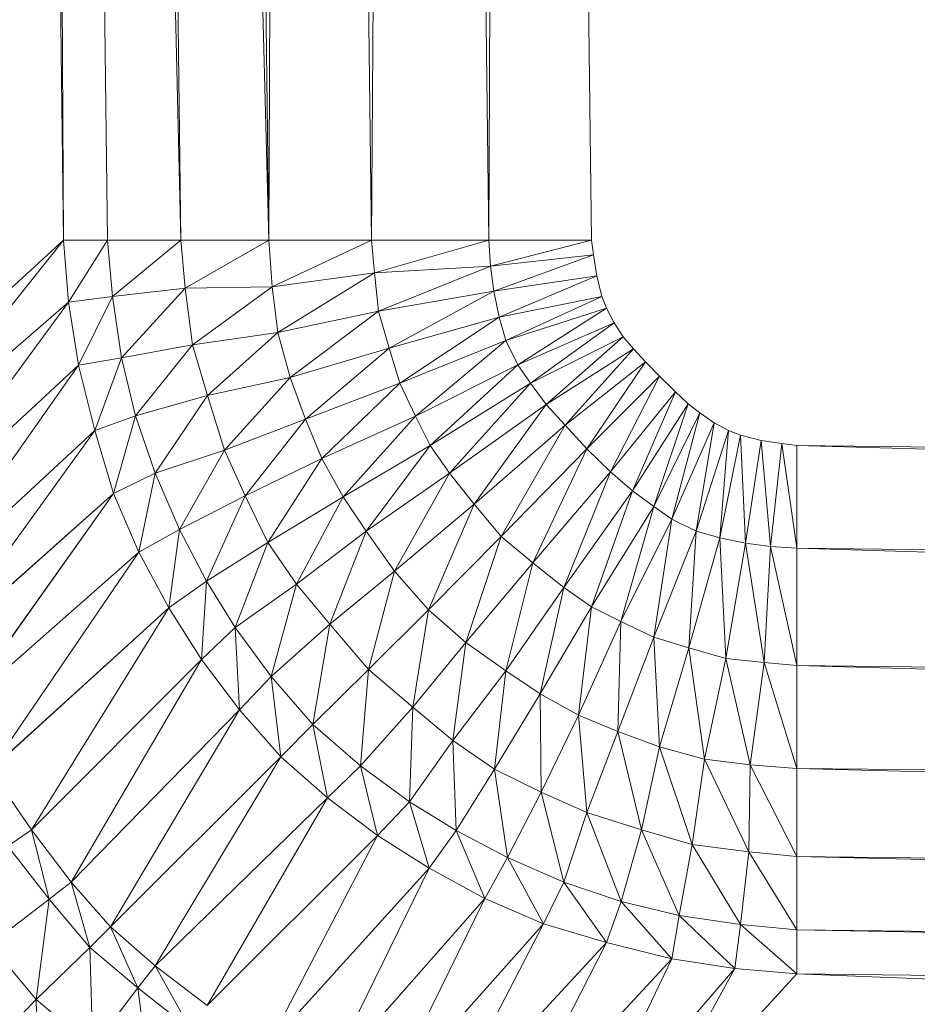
# Model space of a CAD drawing. Header units: metres. Extents: x 391.1 to 430.4, y 12.7 to 29.8.
# Tile 109 of 208: x 408.3907 to 408.432, y 14.2585 to 14.3037. Entities that reach past the tile are written whole.
import ezdxf

# ---------------------------------------------------------------- set-up
doc = ezdxf.new("R2010")
doc.units = ezdxf.units.M
doc.layers.add('A-DETL-____-MBND', color=7, linetype='Continuous', lineweight=18)

# ---------------------------------------------------------------- blocks, each defined once
blk = doc.blocks.new('Family - Plats de dutxa PS-1-153583-02_SAN_P0')
at = {"layer": 'A-DETL-____-MBND', "color": 253, "true_color": 0xaaaaaa}
for p, q in [((0.089267, 0.113238), (0.085896, 0.400261)), ((0.085896, 0.400261), (0.089267, 0.113238)), ((0.087918, 0.400261), (0.09466, 0.113238)), ((0.087918, 0.400261), (0.091289, 0.113238)), ((0.09466, 0.113238), (0.087918, 0.400261)), ((0.087918, 0.400261), (0.091289, 0.113238)), ((0.087918, 0.400261), (0.089267, 0.113238)), ((0.089267, 0.113238), (0.087918, 0.400261)), ((0.091289, 0.400261), (0.098705, 0.113238)), ((0.091289, 0.400261), (0.09466, 0.113238)), ((0.098705, 0.113238), (0.091289, 0.400261)), ((0.09466, 0.113238), (0.091289, 0.400261)), ((0.098705, 0.113238), (0.095334, 0.400261)), ((0.098705, 0.113238), (0.095334, 0.400261)), ((0.100053, 0.400261), (0.098705, 0.113238)), ((0.098705, 0.113238), (0.100053, 0.400261)), ((0.103424, 0.113238), (0.100053, 0.400261)), ((0.100053, 0.400261), (0.103424, 0.113238)), ((0.105446, 0.400261), (0.103424, 0.113238)), ((0.103424, 0.113238), (0.105446, 0.400261)), ((0.108817, 0.113238), (0.105446, 0.400261)), ((0.105446, 0.400261), (0.108817, 0.113238)), ((0.110165, 0.400261), (0.108817, 0.113238)), ((0.108817, 0.113238), (0.110165, 0.400261)), ((0.113536, 0.113238), (0.110165, 0.400261)), ((0.110165, 0.400261), (0.113536, 0.113238)), ((0.089267, 0.113238), (0.081177, 0.105823)), ((0.081177, 0.105823), (0.089267, 0.113238)), ((0.089267, 0.113238), (0.081379, 0.10335)), ((0.081379, 0.10335), (0.089267, 0.113238)), ((0.091289, 0.113238), (0.089267, 0.113238)), ((0.089267, 0.113238), (0.089504, 0.110392)), ((0.089504, 0.110392), (0.089267, 0.113238)), ((0.089267, 0.113238), (0.091289, 0.113238)), ((0.091289, 0.113238), (0.089504, 0.110392)), ((0.089504, 0.110392), (0.091289, 0.113238)), ((0.09466, 0.113238), (0.091289, 0.113238)), ((0.091289, 0.113238), (0.09153, 0.110655)), ((0.09153, 0.110655), (0.091289, 0.113238)), ((0.091289, 0.113238), (0.09466, 0.113238)), ((0.09466, 0.113238), (0.09153, 0.110655)), ((0.09153, 0.110655), (0.09466, 0.113238)), ((0.098705, 0.113238), (0.09466, 0.113238)), ((0.09466, 0.113238), (0.09487, 0.11103)), ((0.09487, 0.11103), (0.09466, 0.113238)), ((0.09466, 0.113238), (0.098705, 0.113238)), ((0.098705, 0.113238), (0.09487, 0.11103)), ((0.09487, 0.11103), (0.098705, 0.113238)), ((0.103424, 0.113238), (0.098705, 0.113238)), ((0.098863, 0.111102), (0.098705, 0.113238)), ((0.098705, 0.113238), (0.103424, 0.113238)), ((0.098705, 0.113238), (0.098863, 0.111102)), ((0.103424, 0.113238), (0.098863, 0.111102)), ((0.098863, 0.111102), (0.103424, 0.113238)), ((0.108817, 0.113238), (0.103424, 0.113238)), ((0.103424, 0.113238), (0.103566, 0.11174)), ((0.103566, 0.11174), (0.103424, 0.113238)), ((0.103424, 0.113238), (0.108817, 0.113238)), ((0.108817, 0.113238), (0.103566, 0.11174)), ((0.103566, 0.11174), (0.108817, 0.113238)), ((0.113536, 0.113238), (0.108817, 0.113238)), ((0.108817, 0.113238), (0.108901, 0.11204)), ((0.108901, 0.11204), (0.108817, 0.113238)), ((0.108817, 0.113238), (0.113536, 0.113238)), ((0.113536, 0.113238), (0.108901, 0.11204)), ((0.108901, 0.11204), (0.113536, 0.113238)), ((0.113627, 0.112561), (0.113536, 0.113238)), ((0.113536, 0.113238), (0.113627, 0.112561)), ((0.108901, 0.11204), (0.113627, 0.112561)), ((0.113627, 0.112561), (0.108901, 0.11204)), ((0.113627, 0.112561), (0.109053, 0.11089)), ((0.109053, 0.11089), (0.113627, 0.112561)), ((0.113779, 0.111606), (0.113627, 0.112561)), ((0.113627, 0.112561), (0.113779, 0.111606)), ((0.103566, 0.11174), (0.108901, 0.11204)), ((0.108901, 0.11204), (0.103566, 0.11174)), ((0.108901, 0.11204), (0.103753, 0.109975)), ((0.103753, 0.109975), (0.108901, 0.11204)), ((0.108901, 0.11204), (0.109053, 0.11089)), ((0.109053, 0.11089), (0.108901, 0.11204)), ((0.098863, 0.111102), (0.103566, 0.11174)), ((0.103566, 0.11174), (0.098863, 0.111102)), ((0.103566, 0.11174), (0.099126, 0.108998)), ((0.099126, 0.108998), (0.103566, 0.11174)), ((0.103566, 0.11174), (0.103753, 0.109975)), ((0.103753, 0.109975), (0.103566, 0.11174)), ((0.109053, 0.11089), (0.113779, 0.111606)), ((0.113779, 0.111606), (0.109053, 0.11089)), ((0.113779, 0.111606), (0.109291, 0.109697)), ((0.109291, 0.109697), (0.113779, 0.111606)), ((0.114017, 0.110652), (0.113779, 0.111606)), ((0.113779, 0.111606), (0.114017, 0.110652)), ((0.09153, 0.110655), (0.09487, 0.11103)), ((0.09487, 0.11103), (0.09153, 0.110655)), ((0.09487, 0.11103), (0.091943, 0.107837)), ((0.091943, 0.107837), (0.09487, 0.11103)), ((0.09487, 0.11103), (0.098863, 0.111102)), ((0.098863, 0.111102), (0.09487, 0.11103)), ((0.09487, 0.11103), (0.095208, 0.108438)), ((0.095208, 0.108438), (0.09487, 0.11103)), ((0.098863, 0.111102), (0.095208, 0.108438)), ((0.095208, 0.108438), (0.098863, 0.111102)), ((0.099126, 0.108998), (0.098863, 0.111102)), ((0.098863, 0.111102), (0.099126, 0.108998)), ((0.103753, 0.109975), (0.109053, 0.11089)), ((0.109053, 0.11089), (0.103753, 0.109975)), ((0.109053, 0.11089), (0.104241, 0.108284)), ((0.104241, 0.108284), (0.109053, 0.11089)), ((0.109053, 0.11089), (0.109291, 0.109697)), ((0.109291, 0.109697), (0.109053, 0.11089)), ((0.089504, 0.110392), (0.09153, 0.110655)), ((0.09153, 0.110655), (0.089504, 0.110392)), ((0.09153, 0.110655), (0.089954, 0.107499)), ((0.089954, 0.107499), (0.09153, 0.110655)), ((0.09153, 0.110655), (0.091943, 0.107837)), ((0.091943, 0.107837), (0.09153, 0.110655)), ((0.109291, 0.109697), (0.114017, 0.110652)), ((0.114017, 0.110652), (0.109291, 0.109697)), ((0.114017, 0.110652), (0.109611, 0.108622)), ((0.109611, 0.108622), (0.114017, 0.110652)), ((0.114234, 0.110109), (0.114017, 0.110652)), ((0.114017, 0.110652), (0.114234, 0.110109)), ((0.081379, 0.10335), (0.089504, 0.110392)), ((0.089504, 0.110392), (0.081379, 0.10335)), ((0.089504, 0.110392), (0.081865, 0.099985)), ((0.081865, 0.099985), (0.089504, 0.110392)), ((0.089504, 0.110392), (0.089954, 0.107499)), ((0.089954, 0.107499), (0.089504, 0.110392)), ((0.099126, 0.108998), (0.103753, 0.109975)), ((0.103753, 0.109975), (0.099126, 0.108998)), ((0.103753, 0.109975), (0.099689, 0.106932)), ((0.099689, 0.106932), (0.103753, 0.109975)), ((0.103753, 0.109975), (0.104241, 0.108284)), ((0.104241, 0.108284), (0.103753, 0.109975)), ((0.114234, 0.110109), (0.109611, 0.108622)), ((0.109611, 0.108622), (0.114234, 0.110109)), ((0.114234, 0.110109), (0.110159, 0.107505)), ((0.110159, 0.107505), (0.114234, 0.110109)), ((0.114581, 0.109436), (0.114234, 0.110109)), ((0.114234, 0.110109), (0.114581, 0.109436)), ((0.104241, 0.108284), (0.109291, 0.109697)), ((0.109291, 0.109697), (0.104241, 0.108284)), ((0.109291, 0.109697), (0.104729, 0.106669)), ((0.104729, 0.106669), (0.109291, 0.109697)), ((0.109291, 0.109697), (0.109611, 0.108622)), ((0.109611, 0.108622), (0.109291, 0.109697)), ((0.110159, 0.107505), (0.114581, 0.109436)), ((0.114581, 0.109436), (0.110159, 0.107505)), ((0.114581, 0.109436), (0.110737, 0.106669)), ((0.110737, 0.106669), (0.114581, 0.109436)), ((0.114998, 0.108799), (0.114581, 0.109436)), ((0.114581, 0.109436), (0.114998, 0.108799)), ((0.095208, 0.108438), (0.099126, 0.108998)), ((0.099126, 0.108998), (0.095208, 0.108438)), ((0.099126, 0.108998), (0.095887, 0.106105)), ((0.095887, 0.106105), (0.099126, 0.108998)), ((0.099689, 0.106932), (0.099126, 0.108998)), ((0.099126, 0.108998), (0.099689, 0.106932)), ((0.104729, 0.106669), (0.109611, 0.108622)), ((0.109611, 0.108622), (0.104729, 0.106669)), ((0.109611, 0.108622), (0.105446, 0.105148)), ((0.105446, 0.105148), (0.109611, 0.108622)), ((0.109611, 0.108622), (0.110159, 0.107505)), ((0.110159, 0.107505), (0.109611, 0.108622)), ((0.110737, 0.106669), (0.114998, 0.108799)), ((0.114998, 0.108799), (0.110737, 0.106669)), ((0.114998, 0.108799), (0.11145, 0.105692)), ((0.11145, 0.105692), (0.114998, 0.108799)), ((0.115478, 0.108244), (0.114998, 0.108799)), ((0.114998, 0.108799), (0.115478, 0.108244)), ((0.091943, 0.107837), (0.095208, 0.108438)), ((0.095208, 0.108438), (0.091943, 0.107837)), ((0.095208, 0.108438), (0.092581, 0.10517)), ((0.092581, 0.10517), (0.095208, 0.108438)), ((0.095887, 0.106105), (0.095208, 0.108438)), ((0.095208, 0.108438), (0.095887, 0.106105)), ((0.099689, 0.106932), (0.104241, 0.108284)), ((0.104241, 0.108284), (0.099689, 0.106932)), ((0.104241, 0.108284), (0.100402, 0.105016)), ((0.100402, 0.105016), (0.104241, 0.108284)), ((0.104241, 0.108284), (0.104729, 0.106669)), ((0.104729, 0.106669), (0.104241, 0.108284)), ((0.11145, 0.105692), (0.115478, 0.108244)), ((0.115478, 0.108244), (0.11145, 0.105692)), ((0.115478, 0.108244), (0.112328, 0.104737)), ((0.112328, 0.104737), (0.115478, 0.108244)), ((0.116017, 0.107643), (0.115478, 0.108244)), ((0.115478, 0.108244), (0.116017, 0.107643)), ((0.089954, 0.107499), (0.091943, 0.107837)), ((0.091943, 0.107837), (0.089954, 0.107499)), ((0.091943, 0.107837), (0.090705, 0.104494)), ((0.090705, 0.104494), (0.091943, 0.107837)), ((0.091943, 0.107837), (0.092581, 0.10517)), ((0.092581, 0.10517), (0.091943, 0.107837)), ((0.081865, 0.099985), (0.089954, 0.107499)), ((0.089954, 0.107499), (0.081865, 0.099985)), ((0.089954, 0.107499), (0.08251, 0.096891)), ((0.08251, 0.096891), (0.089954, 0.107499)), ((0.089954, 0.107499), (0.090705, 0.104494)), ((0.090705, 0.104494), (0.089954, 0.107499)), ((0.105446, 0.105148), (0.110159, 0.107505)), ((0.110159, 0.107505), (0.105446, 0.105148)), ((0.110159, 0.107505), (0.106121, 0.1038)), ((0.106121, 0.1038), (0.110159, 0.107505)), ((0.110159, 0.107505), (0.110737, 0.106669)), ((0.110737, 0.106669), (0.110159, 0.107505)), ((0.112328, 0.104737), (0.116017, 0.107643)), ((0.116017, 0.107643), (0.112328, 0.104737)), ((0.116017, 0.107643), (0.113322, 0.103654)), ((0.113322, 0.103654), (0.116017, 0.107643)), ((0.116662, 0.106983), (0.116017, 0.107643)), ((0.116017, 0.107643), (0.116662, 0.106983)), ((0.095887, 0.106105), (0.099689, 0.106932)), ((0.099689, 0.106932), (0.095887, 0.106105)), ((0.099689, 0.106932), (0.096675, 0.103589)), ((0.096675, 0.103589), (0.099689, 0.106932)), ((0.100402, 0.105016), (0.099689, 0.106932)), ((0.099689, 0.106932), (0.100402, 0.105016)), ((0.116662, 0.106983), (0.113322, 0.103654)), ((0.116662, 0.106983), (0.113322, 0.103654)), ((0.114422, 0.102587), (0.116662, 0.106983)), ((0.116662, 0.106983), (0.114422, 0.102587)), ((0.117397, 0.106278), (0.116662, 0.106983)), ((0.116662, 0.106983), (0.117397, 0.106278)), ((0.100402, 0.105016), (0.104729, 0.106669)), ((0.104729, 0.106669), (0.100402, 0.105016)), ((0.104729, 0.106669), (0.101152, 0.103213)), ((0.101152, 0.103213), (0.104729, 0.106669)), ((0.104729, 0.106669), (0.105446, 0.105148)), ((0.105446, 0.105148), (0.104729, 0.106669)), ((0.106121, 0.1038), (0.110737, 0.106669)), ((0.110737, 0.106669), (0.106121, 0.1038)), ((0.110737, 0.106669), (0.107018, 0.102537)), ((0.107018, 0.102537), (0.110737, 0.106669)), ((0.11145, 0.105692), (0.110737, 0.106669)), ((0.110737, 0.106669), (0.11145, 0.105692)), ((0.095887, 0.106105), (0.092581, 0.10517)), ((0.092581, 0.10517), (0.095887, 0.106105)), ((0.095887, 0.106105), (0.093482, 0.10254)), ((0.093482, 0.10254), (0.095887, 0.106105)), ((0.096675, 0.103589), (0.095887, 0.106105)), ((0.095887, 0.106105), (0.096675, 0.103589)), ((0.114422, 0.102587), (0.117397, 0.106278)), ((0.117397, 0.106278), (0.114422, 0.102587)), ((0.115428, 0.101714), (0.117397, 0.106278)), ((0.117397, 0.106278), (0.115428, 0.101714)), ((0.117982, 0.105722), (0.117397, 0.106278)), ((0.117397, 0.106278), (0.117982, 0.105722)), ((0.11145, 0.105692), (0.107018, 0.102537)), ((0.107018, 0.102537), (0.11145, 0.105692)), ((0.11145, 0.105692), (0.108143, 0.101103)), ((0.108143, 0.101103), (0.11145, 0.105692)), ((0.112328, 0.104737), (0.11145, 0.105692)), ((0.11145, 0.105692), (0.112328, 0.104737)), ((0.115428, 0.101714), (0.117982, 0.105722)), ((0.117982, 0.105722), (0.115428, 0.101714)), ((0.116405, 0.101001), (0.117982, 0.105722)), ((0.117982, 0.105722), (0.116405, 0.101001)), ((0.118521, 0.105302), (0.117982, 0.105722)), ((0.117982, 0.105722), (0.118521, 0.105302)), ((0.090705, 0.104494), (0.092581, 0.10517)), ((0.092581, 0.10517), (0.090705, 0.104494)), ((0.092581, 0.10517), (0.091568, 0.101601)), ((0.091568, 0.101601), (0.092581, 0.10517)), ((0.092581, 0.10517), (0.093482, 0.10254)), ((0.093482, 0.10254), (0.092581, 0.10517)), ((0.100402, 0.105016), (0.096675, 0.103589)), ((0.096675, 0.103589), (0.100402, 0.105016)), ((0.100402, 0.105016), (0.097614, 0.101485)), ((0.097614, 0.101485), (0.100402, 0.105016)), ((0.101152, 0.103213), (0.100402, 0.105016)), ((0.100402, 0.105016), (0.101152, 0.103213)), ((0.101152, 0.103213), (0.105446, 0.105148)), ((0.105446, 0.105148), (0.101152, 0.103213)), ((0.105446, 0.105148), (0.102128, 0.101447)), ((0.102128, 0.101447), (0.105446, 0.105148)), ((0.105446, 0.105148), (0.106121, 0.1038)), ((0.106121, 0.1038), (0.105446, 0.105148)), ((0.116405, 0.101001), (0.118521, 0.105302)), ((0.118521, 0.105302), (0.116405, 0.101001)), ((0.117241, 0.100422), (0.118521, 0.105302)), ((0.118521, 0.105302), (0.117241, 0.100422)), ((0.119173, 0.104845), (0.118521, 0.105302)), ((0.118521, 0.105302), (0.119173, 0.104845)), ((0.108143, 0.101103), (0.112328, 0.104737)), ((0.112328, 0.104737), (0.108143, 0.101103)), ((0.112328, 0.104737), (0.10939, 0.099618)), ((0.10939, 0.099618), (0.112328, 0.104737)), ((0.113322, 0.103654), (0.112328, 0.104737)), ((0.112328, 0.104737), (0.113322, 0.103654)), ((0.117241, 0.100422), (0.119173, 0.104845)), ((0.119173, 0.104845), (0.117241, 0.100422)), ((0.118359, 0.099875), (0.119173, 0.104845)), ((0.119173, 0.104845), (0.118359, 0.099875)), ((0.119845, 0.104498), (0.119173, 0.104845)), ((0.119173, 0.104845), (0.119845, 0.104498)), ((0.08251, 0.096891), (0.090705, 0.104494)), ((0.090705, 0.104494), (0.08251, 0.096891)), ((0.090705, 0.104494), (0.083325, 0.094274)), ((0.083325, 0.094274), (0.090705, 0.104494)), ((0.090705, 0.104494), (0.091568, 0.101601)), ((0.091568, 0.101601), (0.090705, 0.104494)), ((0.118359, 0.099875), (0.119845, 0.104498)), ((0.119845, 0.104498), (0.118359, 0.099875)), ((0.119433, 0.099555), (0.119845, 0.104498)), ((0.119845, 0.104498), (0.119433, 0.099555)), ((0.119433, 0.099555), (0.120388, 0.104281)), ((0.120388, 0.104281), (0.119433, 0.099555)), ((0.120388, 0.104281), (0.119845, 0.104498)), ((0.119845, 0.104498), (0.120388, 0.104281)), ((0.121343, 0.104042), (0.120388, 0.104281)), ((0.120627, 0.099317), (0.120388, 0.104281)), ((0.120388, 0.104281), (0.121343, 0.104042)), ((0.120388, 0.104281), (0.120627, 0.099317)), ((0.102128, 0.101447), (0.106121, 0.1038)), ((0.106121, 0.1038), (0.102128, 0.101447)), ((0.106121, 0.1038), (0.103179, 0.09987)), ((0.103179, 0.09987), (0.106121, 0.1038)), ((0.106121, 0.1038), (0.107018, 0.102537)), ((0.107018, 0.102537), (0.106121, 0.1038)), ((0.113322, 0.103654), (0.10939, 0.099618)), ((0.113322, 0.103654), (0.10939, 0.099618)), ((0.11084, 0.098407), (0.113322, 0.103654)), ((0.113322, 0.103654), (0.11084, 0.098407)), ((0.114422, 0.102587), (0.113322, 0.103654)), ((0.113322, 0.103654), (0.114422, 0.102587)), ((0.120627, 0.099317), (0.121343, 0.104042)), ((0.121343, 0.104042), (0.120627, 0.099317)), ((0.122297, 0.103891), (0.121343, 0.104042)), ((0.121777, 0.099165), (0.121343, 0.104042)), ((0.121343, 0.104042), (0.122297, 0.103891)), ((0.121343, 0.104042), (0.121777, 0.099165)), ((0.121777, 0.099165), (0.122297, 0.103891)), ((0.122297, 0.103891), (0.121777, 0.099165)), ((0.122975, 0.1038), (0.122297, 0.103891)), ((0.122975, 0.099081), (0.122297, 0.103891)), ((0.122297, 0.103891), (0.122975, 0.1038)), ((0.122297, 0.103891), (0.122975, 0.099081)), ((0.409997, 0.100429), (0.122975, 0.1038)), ((0.409997, 0.09571), (0.122975, 0.1038)), ((0.122975, 0.1038), (0.409997, 0.100429)), ((0.122975, 0.1038), (0.409997, 0.09571)), ((0.122975, 0.1038), (0.122975, 0.099081)), ((0.122975, 0.099081), (0.122975, 0.1038)), ((0.093482, 0.10254), (0.096675, 0.103589)), ((0.096675, 0.103589), (0.093482, 0.10254)), ((0.096675, 0.103589), (0.094608, 0.099948)), ((0.094608, 0.099948), (0.096675, 0.103589)), ((0.096675, 0.103589), (0.097614, 0.101485)), ((0.097614, 0.101485), (0.096675, 0.103589)), ((0.097614, 0.101485), (0.101152, 0.103213)), ((0.101152, 0.103213), (0.097614, 0.101485)), ((0.101152, 0.103213), (0.098664, 0.099344)), ((0.098664, 0.099344), (0.101152, 0.103213)), ((0.102128, 0.101447), (0.101152, 0.103213)), ((0.101152, 0.103213), (0.102128, 0.101447)), ((0.091568, 0.101601), (0.093482, 0.10254)), ((0.093482, 0.10254), (0.091568, 0.101601)), ((0.093482, 0.10254), (0.092731, 0.098897)), ((0.092731, 0.098897), (0.093482, 0.10254)), ((0.093482, 0.10254), (0.094608, 0.099948)), ((0.094608, 0.099948), (0.093482, 0.10254)), ((0.103179, 0.09987), (0.107018, 0.102537)), ((0.107018, 0.102537), (0.103179, 0.09987)), ((0.107018, 0.102537), (0.104493, 0.098029)), ((0.104493, 0.098029), (0.107018, 0.102537)), ((0.107018, 0.102537), (0.108143, 0.101103)), ((0.108143, 0.101103), (0.107018, 0.102537)), ((0.11084, 0.098407), (0.114422, 0.102587)), ((0.114422, 0.102587), (0.11084, 0.098407)), ((0.112273, 0.097282), (0.114422, 0.102587)), ((0.114422, 0.102587), (0.112273, 0.097282)), ((0.115428, 0.101714), (0.114422, 0.102587)), ((0.114422, 0.102587), (0.115428, 0.101714)), ((0.083325, 0.094274), (0.091568, 0.101601)), ((0.091568, 0.101601), (0.083325, 0.094274)), ((0.091568, 0.101601), (0.084454, 0.091607)), ((0.084454, 0.091607), (0.091568, 0.101601)), ((0.091568, 0.101601), (0.092731, 0.098897)), ((0.092731, 0.098897), (0.091568, 0.101601)), ((0.094608, 0.099948), (0.097614, 0.101485)), ((0.097614, 0.101485), (0.094608, 0.099948)), ((0.097614, 0.101485), (0.09585, 0.097578)), ((0.09585, 0.097578), (0.097614, 0.101485)), ((0.097614, 0.101485), (0.098664, 0.099344)), ((0.098664, 0.099344), (0.097614, 0.101485)), ((0.098664, 0.099344), (0.102128, 0.101447)), ((0.102128, 0.101447), (0.098664, 0.099344)), ((0.102128, 0.101447), (0.099978, 0.097428)), ((0.099978, 0.097428), (0.102128, 0.101447)), ((0.103179, 0.09987), (0.102128, 0.101447)), ((0.102128, 0.101447), (0.103179, 0.09987)), ((0.115428, 0.101714), (0.112273, 0.097282)), ((0.112273, 0.097282), (0.115428, 0.101714)), ((0.113536, 0.096384), (0.115428, 0.101714)), ((0.115428, 0.101714), (0.113536, 0.096384)), ((0.116405, 0.101001), (0.115428, 0.101714)), ((0.115428, 0.101714), (0.116405, 0.101001)), ((0.104493, 0.098029), (0.108143, 0.101103)), ((0.108143, 0.101103), (0.104493, 0.098029)), ((0.108143, 0.101103), (0.106053, 0.096246)), ((0.106053, 0.096246), (0.108143, 0.101103)), ((0.108143, 0.101103), (0.10939, 0.099618)), ((0.10939, 0.099618), (0.108143, 0.101103)), ((0.113536, 0.096384), (0.116405, 0.101001)), ((0.116405, 0.101001), (0.113536, 0.096384)), ((0.114885, 0.09571), (0.116405, 0.101001)), ((0.116405, 0.101001), (0.114885, 0.09571)), ((0.116405, 0.101001), (0.117241, 0.100422)), ((0.117241, 0.100422), (0.116405, 0.101001)), ((0.114885, 0.09571), (0.117241, 0.100422)), ((0.117241, 0.100422), (0.114885, 0.09571)), ((0.116405, 0.094993), (0.117241, 0.100422)), ((0.117241, 0.100422), (0.116405, 0.094993)), ((0.117241, 0.100422), (0.118359, 0.099875)), ((0.118359, 0.099875), (0.117241, 0.100422)), ((0.092731, 0.098897), (0.094608, 0.099948)), ((0.094608, 0.099948), (0.092731, 0.098897)), ((0.094608, 0.099948), (0.09412, 0.096342)), ((0.09412, 0.096342), (0.094608, 0.099948)), ((0.094608, 0.099948), (0.09585, 0.097578)), ((0.09585, 0.097578), (0.094608, 0.099948)), ((0.099978, 0.097428), (0.103179, 0.09987)), ((0.103179, 0.09987), (0.099978, 0.097428)), ((0.103179, 0.09987), (0.101517, 0.095587)), ((0.101517, 0.095587), (0.103179, 0.09987)), ((0.104493, 0.098029), (0.103179, 0.09987)), ((0.103179, 0.09987), (0.104493, 0.098029)), ((0.10939, 0.099618), (0.106053, 0.096246)), ((0.10939, 0.099618), (0.106053, 0.096246)), ((0.107765, 0.094756), (0.10939, 0.099618)), ((0.10939, 0.099618), (0.107765, 0.094756)), ((0.10939, 0.099618), (0.11084, 0.098407)), ((0.11084, 0.098407), (0.10939, 0.099618)), ((0.116405, 0.094993), (0.118359, 0.099875)), ((0.118359, 0.099875), (0.116405, 0.094993)), ((0.11802, 0.094505), (0.118359, 0.099875)), ((0.118359, 0.099875), (0.11802, 0.094505)), ((0.11802, 0.094505), (0.119433, 0.099555)), ((0.119433, 0.099555), (0.11802, 0.094505)), ((0.118359, 0.099875), (0.119433, 0.099555)), ((0.119433, 0.099555), (0.118359, 0.099875)), ((0.119711, 0.094017), (0.119433, 0.099555)), ((0.119433, 0.099555), (0.120627, 0.099317)), ((0.119433, 0.099555), (0.119711, 0.094017)), ((0.120627, 0.099317), (0.119433, 0.099555)), ((0.09585, 0.097578), (0.098664, 0.099344)), ((0.098664, 0.099344), (0.09585, 0.097578)), ((0.098664, 0.099344), (0.097163, 0.095437)), ((0.097163, 0.095437), (0.098664, 0.099344)), ((0.098664, 0.099344), (0.099978, 0.097428)), ((0.099978, 0.097428), (0.098664, 0.099344)), ((0.119711, 0.094017), (0.120627, 0.099317)), ((0.120627, 0.099317), (0.119711, 0.094017)), ((0.121477, 0.093829), (0.120627, 0.099317)), ((0.120627, 0.099317), (0.121777, 0.099165)), ((0.120627, 0.099317), (0.121477, 0.093829)), ((0.121777, 0.099165), (0.120627, 0.099317)), ((0.121477, 0.093829), (0.121777, 0.099165)), ((0.121777, 0.099165), (0.121477, 0.093829)), ((0.122975, 0.093688), (0.121777, 0.099165)), ((0.121777, 0.099165), (0.122975, 0.099081)), ((0.121777, 0.099165), (0.122975, 0.093688)), ((0.122975, 0.099081), (0.121777, 0.099165)), ((0.084454, 0.091607), (0.092731, 0.098897)), ((0.092731, 0.098897), (0.084454, 0.091607)), ((0.092731, 0.098897), (0.085903, 0.088899)), ((0.085903, 0.088899), (0.092731, 0.098897)), ((0.092731, 0.098897), (0.09412, 0.096342)), ((0.09412, 0.096342), (0.092731, 0.098897)), ((0.409997, 0.09571), (0.122975, 0.099081)), ((0.409997, 0.090317), (0.122975, 0.099081)), ((0.122975, 0.099081), (0.409997, 0.09571)), ((0.122975, 0.099081), (0.409997, 0.090317)), ((0.122975, 0.099081), (0.122975, 0.093688)), ((0.122975, 0.093688), (0.122975, 0.099081)), ((0.107765, 0.094756), (0.11084, 0.098407)), ((0.11084, 0.098407), (0.107765, 0.094756)), ((0.109606, 0.093443), (0.11084, 0.098407)), ((0.11084, 0.098407), (0.109606, 0.093443)), ((0.11084, 0.098407), (0.112273, 0.097282)), ((0.112273, 0.097282), (0.11084, 0.098407)), ((0.104493, 0.098029), (0.101517, 0.095587)), ((0.101517, 0.095587), (0.104493, 0.098029)), ((0.104493, 0.098029), (0.103297, 0.093519)), ((0.103297, 0.093519), (0.104493, 0.098029)), ((0.106053, 0.096246), (0.104493, 0.098029)), ((0.104493, 0.098029), (0.106053, 0.096246)), ((0.09412, 0.096342), (0.09585, 0.097578)), ((0.09585, 0.097578), (0.09412, 0.096342)), ((0.09585, 0.097578), (0.095621, 0.093976)), ((0.095621, 0.093976), (0.09585, 0.097578)), ((0.09585, 0.097578), (0.097163, 0.095437)), ((0.097163, 0.095437), (0.09585, 0.097578)), ((0.097163, 0.095437), (0.099978, 0.097428)), ((0.099978, 0.097428), (0.097163, 0.095437)), ((0.099978, 0.097428), (0.098815, 0.093183)), ((0.098815, 0.093183), (0.099978, 0.097428)), ((0.099978, 0.097428), (0.101517, 0.095587)), ((0.101517, 0.095587), (0.099978, 0.097428)), ((0.109606, 0.093443), (0.112273, 0.097282)), ((0.112273, 0.097282), (0.109606, 0.093443)), ((0.111184, 0.092392), (0.112273, 0.097282)), ((0.112273, 0.097282), (0.111184, 0.092392)), ((0.112273, 0.097282), (0.113536, 0.096384)), ((0.113536, 0.096384), (0.112273, 0.097282)), ((0.111184, 0.092392), (0.113536, 0.096384)), ((0.113536, 0.096384), (0.111184, 0.092392)), ((0.112949, 0.091416), (0.113536, 0.096384)), ((0.113536, 0.096384), (0.112949, 0.091416)), ((0.113536, 0.096384), (0.114885, 0.09571)), ((0.114885, 0.09571), (0.113536, 0.096384)), ((0.085903, 0.088899), (0.09412, 0.096342)), ((0.09412, 0.096342), (0.085903, 0.088899)), ((0.09412, 0.096342), (0.087807, 0.086145)), ((0.087807, 0.086145), (0.09412, 0.096342)), ((0.09412, 0.096342), (0.095621, 0.093976)), ((0.095621, 0.093976), (0.09412, 0.096342)), ((0.106053, 0.096246), (0.103297, 0.093519)), ((0.106053, 0.096246), (0.103297, 0.093519)), ((0.105323, 0.09178), (0.106053, 0.096246)), ((0.106053, 0.096246), (0.105323, 0.09178)), ((0.107765, 0.094756), (0.106053, 0.096246)), ((0.106053, 0.096246), (0.107765, 0.094756)), ((0.098815, 0.093183), (0.101517, 0.095587)), ((0.101517, 0.095587), (0.098815, 0.093183)), ((0.101517, 0.095587), (0.100727, 0.090991)), ((0.100727, 0.090991), (0.101517, 0.095587)), ((0.101517, 0.095587), (0.103297, 0.093519)), ((0.103297, 0.093519), (0.101517, 0.095587)), ((0.112949, 0.091416), (0.114885, 0.09571)), ((0.114885, 0.09571), (0.112949, 0.091416)), ((0.114752, 0.090666), (0.114885, 0.09571)), ((0.114885, 0.09571), (0.114752, 0.090666)), ((0.114885, 0.09571), (0.116405, 0.094993)), ((0.116405, 0.094993), (0.114885, 0.09571)), ((0.095621, 0.093976), (0.097163, 0.095437)), ((0.097163, 0.095437), (0.095621, 0.093976)), ((0.097163, 0.095437), (0.098815, 0.093183)), ((0.097163, 0.095437), (0.097357, 0.091665)), ((0.097357, 0.091665), (0.097163, 0.095437)), ((0.098815, 0.093183), (0.097163, 0.095437)), ((0.107765, 0.094756), (0.105323, 0.09178)), ((0.105323, 0.09178), (0.107765, 0.094756)), ((0.107164, 0.090242), (0.107765, 0.094756)), ((0.107765, 0.094756), (0.107164, 0.090242)), ((0.109606, 0.093443), (0.107765, 0.094756)), ((0.107765, 0.094756), (0.109606, 0.093443)), ((0.114752, 0.090666), (0.116405, 0.094993)), ((0.116405, 0.094993), (0.114752, 0.090666)), ((0.116668, 0.089953), (0.116405, 0.094993)), ((0.116405, 0.094993), (0.11802, 0.094505)), ((0.116405, 0.094993), (0.116668, 0.089953)), ((0.11802, 0.094505), (0.116405, 0.094993)), ((0.116668, 0.089953), (0.11802, 0.094505)), ((0.11802, 0.094505), (0.116668, 0.089953)), ((0.118734, 0.08939), (0.11802, 0.094505)), ((0.11802, 0.094505), (0.119711, 0.094017)), ((0.11802, 0.094505), (0.118734, 0.08939)), ((0.119711, 0.094017), (0.11802, 0.094505)), ((0.087807, 0.086145), (0.095621, 0.093976)), ((0.095621, 0.093976), (0.087807, 0.086145)), ((0.095621, 0.093976), (0.089624, 0.083746)), ((0.089624, 0.083746), (0.095621, 0.093976)), ((0.095621, 0.093976), (0.097357, 0.091665)), ((0.097357, 0.091665), (0.095621, 0.093976)), ((0.118734, 0.08939), (0.119711, 0.094017)), ((0.119711, 0.094017), (0.118734, 0.08939)), ((0.120838, 0.089127), (0.119711, 0.094017)), ((0.119711, 0.094017), (0.121477, 0.093829)), ((0.119711, 0.094017), (0.120838, 0.089127)), ((0.121477, 0.093829), (0.119711, 0.094017)), ((0.120838, 0.089127), (0.121477, 0.093829)), ((0.121477, 0.093829), (0.120838, 0.089127)), ((0.122975, 0.088969), (0.121477, 0.093829)), ((0.121477, 0.093829), (0.122975, 0.093688)), ((0.121477, 0.093829), (0.122975, 0.088969)), ((0.122975, 0.093688), (0.121477, 0.093829)), ((0.409997, 0.090317), (0.122975, 0.093688)), ((0.409997, 0.086078), (0.122975, 0.093688)), ((0.122975, 0.093688), (0.409997, 0.090317)), ((0.122975, 0.093688), (0.409997, 0.086078)), ((0.122975, 0.093688), (0.122975, 0.088969)), ((0.122975, 0.088969), (0.122975, 0.093688)), ((0.103297, 0.093519), (0.100727, 0.090991)), ((0.103297, 0.093519), (0.100727, 0.090991)), ((0.102919, 0.089078), (0.103297, 0.093519)), ((0.103297, 0.093519), (0.102919, 0.089078)), ((0.103297, 0.093519), (0.105323, 0.09178)), ((0.105323, 0.09178), (0.103297, 0.093519)), ((0.107164, 0.090242), (0.109606, 0.093443)), ((0.109606, 0.093443), (0.107164, 0.090242)), ((0.10908, 0.088928), (0.109606, 0.093443)), ((0.109606, 0.093443), (0.10908, 0.088928)), ((0.111184, 0.092392), (0.109606, 0.093443)), ((0.109606, 0.093443), (0.111184, 0.092392)), ((0.097357, 0.091665), (0.098815, 0.093183)), ((0.098815, 0.093183), (0.097357, 0.091665)), ((0.098815, 0.093183), (0.100727, 0.090991)), ((0.098815, 0.093183), (0.099255, 0.089503)), ((0.099255, 0.089503), (0.098815, 0.093183)), ((0.100727, 0.090991), (0.098815, 0.093183)), ((0.10908, 0.088928), (0.111184, 0.092392)), ((0.111184, 0.092392), (0.10908, 0.088928)), ((0.112949, 0.091416), (0.111184, 0.092392)), ((0.111221, 0.087877), (0.111184, 0.092392)), ((0.111184, 0.092392), (0.112949, 0.091416)), ((0.111184, 0.092392), (0.111221, 0.087877)), ((0.089624, 0.083746), (0.097357, 0.091665)), ((0.097357, 0.091665), (0.089624, 0.083746)), ((0.097357, 0.091665), (0.091424, 0.081688)), ((0.091424, 0.081688), (0.097357, 0.091665)), ((0.097357, 0.091665), (0.099255, 0.089503)), ((0.099255, 0.089503), (0.097357, 0.091665)), ((0.102919, 0.089078), (0.105323, 0.09178)), ((0.105323, 0.09178), (0.102919, 0.089078)), ((0.105173, 0.087427), (0.105323, 0.09178)), ((0.105323, 0.09178), (0.105173, 0.087427)), ((0.105323, 0.09178), (0.107164, 0.090242)), ((0.107164, 0.090242), (0.105323, 0.09178)), ((0.111221, 0.087877), (0.112949, 0.091416)), ((0.112949, 0.091416), (0.111221, 0.087877)), ((0.114752, 0.090666), (0.112949, 0.091416)), ((0.113325, 0.086939), (0.112949, 0.091416)), ((0.112949, 0.091416), (0.114752, 0.090666)), ((0.112949, 0.091416), (0.113325, 0.086939)), ((0.100727, 0.090991), (0.099255, 0.089503)), ((0.100727, 0.090991), (0.099255, 0.089503)), ((0.101401, 0.08762), (0.100727, 0.090991)), ((0.100727, 0.090991), (0.102919, 0.089078)), ((0.100727, 0.090991), (0.101401, 0.08762)), ((0.102919, 0.089078), (0.100727, 0.090991)), ((0.114752, 0.090666), (0.113325, 0.086939)), ((0.113325, 0.086939), (0.114752, 0.090666)), ((0.116668, 0.089953), (0.114752, 0.090666)), ((0.115842, 0.086151), (0.114752, 0.090666)), ((0.114752, 0.090666), (0.116668, 0.089953)), ((0.114752, 0.090666), (0.115842, 0.086151)), ((0.105173, 0.087427), (0.107164, 0.090242)), ((0.107164, 0.090242), (0.105173, 0.087427)), ((0.107314, 0.086114), (0.107164, 0.090242)), ((0.107164, 0.090242), (0.10908, 0.088928)), ((0.107164, 0.090242), (0.107314, 0.086114)), ((0.10908, 0.088928), (0.107164, 0.090242)), ((0.115842, 0.086151), (0.116668, 0.089953)), ((0.116668, 0.089953), (0.115842, 0.086151)), ((0.118734, 0.08939), (0.116668, 0.089953)), ((0.118175, 0.085472), (0.116668, 0.089953)), ((0.116668, 0.089953), (0.118734, 0.08939)), ((0.116668, 0.089953), (0.118175, 0.085472)), ((0.099255, 0.089503), (0.091424, 0.081688)), ((0.099255, 0.089503), (0.091424, 0.081688)), ((0.093482, 0.079888), (0.099255, 0.089503)), ((0.099255, 0.089503), (0.093482, 0.079888)), ((0.099255, 0.089503), (0.101401, 0.08762)), ((0.101401, 0.08762), (0.099255, 0.089503)), ((0.118175, 0.085472), (0.118734, 0.08939)), ((0.118734, 0.08939), (0.118175, 0.085472)), ((0.120838, 0.089127), (0.118734, 0.08939)), ((0.120767, 0.085134), (0.118734, 0.08939)), ((0.118734, 0.08939), (0.120838, 0.089127)), ((0.118734, 0.08939), (0.120767, 0.085134)), ((0.087807, 0.086145), (0.085903, 0.088899)), ((0.085903, 0.088899), (0.087807, 0.086145)), ((0.101401, 0.08762), (0.102919, 0.089078)), ((0.102919, 0.089078), (0.101401, 0.08762)), ((0.103712, 0.085885), (0.102919, 0.089078)), ((0.102919, 0.089078), (0.105173, 0.087427)), ((0.102919, 0.089078), (0.103712, 0.085885)), ((0.105173, 0.087427), (0.102919, 0.089078)), ((0.107314, 0.086114), (0.10908, 0.088928)), ((0.10908, 0.088928), (0.107314, 0.086114)), ((0.109685, 0.084871), (0.10908, 0.088928)), ((0.10908, 0.088928), (0.111221, 0.087877)), ((0.10908, 0.088928), (0.109685, 0.084871)), ((0.111221, 0.087877), (0.10908, 0.088928)), ((0.120767, 0.085134), (0.120838, 0.089127)), ((0.120838, 0.089127), (0.120767, 0.085134)), ((0.122975, 0.088969), (0.120838, 0.089127)), ((0.122975, 0.084924), (0.120838, 0.089127)), ((0.120838, 0.089127), (0.122975, 0.088969)), ((0.120838, 0.089127), (0.122975, 0.084924)), ((0.409997, 0.086078), (0.122975, 0.088969)), ((0.409997, 0.081553), (0.122975, 0.088969)), ((0.122975, 0.088969), (0.409997, 0.086078)), ((0.122975, 0.088969), (0.409997, 0.081553)), ((0.122975, 0.088969), (0.122975, 0.084924)), ((0.122975, 0.084924), (0.122975, 0.088969)), ((0.109685, 0.084871), (0.111221, 0.087877)), ((0.111221, 0.087877), (0.109685, 0.084871)), ((0.112277, 0.083745), (0.111221, 0.087877)), ((0.111221, 0.087877), (0.113325, 0.086939)), ((0.111221, 0.087877), (0.112277, 0.083745)), ((0.113325, 0.086939), (0.111221, 0.087877)), ((0.093482, 0.079888), (0.101401, 0.08762)), ((0.101401, 0.08762), (0.093482, 0.079888)), ((0.095882, 0.078071), (0.101401, 0.08762)), ((0.101401, 0.08762), (0.095882, 0.078071)), ((0.101401, 0.08762), (0.103712, 0.085885)), ((0.103712, 0.085885), (0.101401, 0.08762)), ((0.103712, 0.085885), (0.105173, 0.087427)), ((0.105173, 0.087427), (0.103712, 0.085885)), ((0.106078, 0.084383), (0.105173, 0.087427)), ((0.105173, 0.087427), (0.107314, 0.086114)), ((0.105173, 0.087427), (0.106078, 0.084383)), ((0.107314, 0.086114), (0.105173, 0.087427)), ((0.112277, 0.083745), (0.113325, 0.086939)), ((0.113325, 0.086939), (0.112277, 0.083745)), ((0.115842, 0.086151), (0.113325, 0.086939)), ((0.114906, 0.082845), (0.113325, 0.086939)), ((0.113325, 0.086939), (0.115842, 0.086151)), ((0.113325, 0.086939), (0.114906, 0.082845)), ((0.087807, 0.086145), (0.086705, 0.085391)), ((0.086705, 0.085391), (0.087807, 0.086145)), ((0.089624, 0.083746), (0.087807, 0.086145)), ((0.087807, 0.086145), (0.089624, 0.083746)), ((0.087807, 0.086145), (0.088619, 0.082953)), ((0.088619, 0.082953), (0.087807, 0.086145)), ((0.106078, 0.084383), (0.107314, 0.086114)), ((0.107314, 0.086114), (0.106078, 0.084383)), ((0.108633, 0.082995), (0.107314, 0.086114)), ((0.107314, 0.086114), (0.109685, 0.084871)), ((0.107314, 0.086114), (0.108633, 0.082995)), ((0.109685, 0.084871), (0.107314, 0.086114)), ((0.115842, 0.086151), (0.114906, 0.082845)), ((0.114906, 0.082845), (0.115842, 0.086151)), ((0.118175, 0.085472), (0.115842, 0.086151)), ((0.117573, 0.082207), (0.115842, 0.086151)), ((0.115842, 0.086151), (0.118175, 0.085472)), ((0.115842, 0.086151), (0.117573, 0.082207)), ((0.095882, 0.078071), (0.103712, 0.085885)), ((0.103712, 0.085885), (0.095882, 0.078071)), ((0.098635, 0.076167), (0.103712, 0.085885)), ((0.103712, 0.085885), (0.098635, 0.076167)), ((0.103712, 0.085885), (0.106078, 0.084383)), ((0.106078, 0.084383), (0.103712, 0.085885)), ((0.086705, 0.085391), (0.088619, 0.082953)), ((0.088619, 0.082953), (0.086705, 0.085391)), ((0.117573, 0.082207), (0.118175, 0.085472)), ((0.118175, 0.085472), (0.117573, 0.082207)), ((0.120391, 0.081794), (0.118175, 0.085472)), ((0.118175, 0.085472), (0.120767, 0.085134)), ((0.118175, 0.085472), (0.120391, 0.081794)), ((0.120767, 0.085134), (0.118175, 0.085472)), ((0.120391, 0.081794), (0.120767, 0.085134)), ((0.120767, 0.085134), (0.120391, 0.081794)), ((0.122975, 0.081553), (0.120767, 0.085134)), ((0.120767, 0.085134), (0.122975, 0.084924)), ((0.120767, 0.085134), (0.122975, 0.081553)), ((0.122975, 0.084924), (0.120767, 0.085134)), ((0.108633, 0.082995), (0.109685, 0.084871)), ((0.109685, 0.084871), (0.108633, 0.082995)), ((0.111338, 0.081832), (0.109685, 0.084871)), ((0.109685, 0.084871), (0.112277, 0.083745)), ((0.109685, 0.084871), (0.111338, 0.081832)), ((0.112277, 0.083745), (0.109685, 0.084871)), ((0.409997, 0.081553), (0.122975, 0.084924)), ((0.122975, 0.084924), (0.409997, 0.078182)), ((0.122975, 0.084924), (0.122975, 0.081553)), ((0.409997, 0.078182), (0.122975, 0.084924)), ((0.122975, 0.084924), (0.409997, 0.081553)), ((0.122975, 0.081553), (0.122975, 0.084924)), ((0.098635, 0.076167), (0.106078, 0.084383)), ((0.106078, 0.084383), (0.098635, 0.076167)), ((0.101344, 0.074717), (0.106078, 0.084383)), ((0.106078, 0.084383), (0.101344, 0.074717)), ((0.106078, 0.084383), (0.108633, 0.082995)), ((0.108633, 0.082995), (0.106078, 0.084383)), ((0.088619, 0.082953), (0.089624, 0.083746)), ((0.089624, 0.083746), (0.088619, 0.082953)), ((0.091424, 0.081688), (0.089624, 0.083746)), ((0.089624, 0.083746), (0.091424, 0.081688)), ((0.089624, 0.083746), (0.09048, 0.080744)), ((0.09048, 0.080744), (0.089624, 0.083746)), ((0.111338, 0.081832), (0.112277, 0.083745)), ((0.112277, 0.083745), (0.111338, 0.081832)), ((0.11423, 0.080968), (0.112277, 0.083745)), ((0.112277, 0.083745), (0.114906, 0.082845)), ((0.112277, 0.083745), (0.11423, 0.080968)), ((0.114906, 0.082845), (0.112277, 0.083745)), ((0.088619, 0.082953), (0.085896, 0.080879)), ((0.085896, 0.080879), (0.088619, 0.082953)), ((0.088619, 0.082953), (0.088009, 0.078353)), ((0.088009, 0.078353), (0.088619, 0.082953)), ((0.088619, 0.082953), (0.09048, 0.080744)), ((0.09048, 0.080744), (0.088619, 0.082953)), ((0.101344, 0.074717), (0.108633, 0.082995)), ((0.108633, 0.082995), (0.101344, 0.074717)), ((0.10401, 0.073589), (0.108633, 0.082995)), ((0.108633, 0.082995), (0.10401, 0.073589)), ((0.108633, 0.082995), (0.111338, 0.081832)), ((0.111338, 0.081832), (0.108633, 0.082995)), ((0.11423, 0.080968), (0.114906, 0.082845)), ((0.114906, 0.082845), (0.11423, 0.080968)), ((0.117235, 0.080218), (0.114906, 0.082845)), ((0.114906, 0.082845), (0.117573, 0.082207)), ((0.114906, 0.082845), (0.117235, 0.080218)), ((0.117573, 0.082207), (0.114906, 0.082845)), ((0.117235, 0.080218), (0.117573, 0.082207)), ((0.117573, 0.082207), (0.117235, 0.080218)), ((0.120128, 0.079767), (0.117573, 0.082207)), ((0.117573, 0.082207), (0.120391, 0.081794)), ((0.117573, 0.082207), (0.120128, 0.079767)), ((0.120391, 0.081794), (0.117573, 0.082207)), ((0.091424, 0.081688), (0.09048, 0.080744)), ((0.091424, 0.081688), (0.09048, 0.080744)), ((0.093482, 0.079888), (0.091424, 0.081688)), ((0.092689, 0.078883), (0.091424, 0.081688)), ((0.091424, 0.081688), (0.093482, 0.079888)), ((0.091424, 0.081688), (0.092689, 0.078883)), ((0.10401, 0.073589), (0.111338, 0.081832)), ((0.111338, 0.081832), (0.10401, 0.073589)), ((0.106628, 0.072774), (0.111338, 0.081832)), ((0.111338, 0.081832), (0.106628, 0.072774)), ((0.111338, 0.081832), (0.11423, 0.080968)), ((0.11423, 0.080968), (0.111338, 0.081832)), ((0.120128, 0.079767), (0.120391, 0.081794)), ((0.120391, 0.081794), (0.120128, 0.079767)), ((0.122975, 0.07953), (0.120391, 0.081794)), ((0.120391, 0.081794), (0.122975, 0.081553)), ((0.120391, 0.081794), (0.122975, 0.07953)), ((0.122975, 0.081553), (0.120391, 0.081794)), ((0.409997, 0.078182), (0.122975, 0.081553)), ((0.409997, 0.07616), (0.122975, 0.081553)), ((0.122975, 0.081553), (0.409997, 0.078182)), ((0.122975, 0.081553), (0.409997, 0.07616)), ((0.122975, 0.081553), (0.122975, 0.07953)), ((0.122975, 0.07953), (0.122975, 0.081553)), ((0.085896, 0.080879), (0.088009, 0.078353)), ((0.088009, 0.078353), (0.085896, 0.080879)), ((0.09048, 0.080744), (0.088009, 0.078353)), ((0.09048, 0.080744), (0.088009, 0.078353)), ((0.090615, 0.07616), (0.09048, 0.080744)), ((0.09048, 0.080744), (0.092689, 0.078883)), ((0.09048, 0.080744), (0.090615, 0.07616)), ((0.092689, 0.078883), (0.09048, 0.080744)), ((0.106628, 0.072774), (0.11423, 0.080968)), ((0.11423, 0.080968), (0.106628, 0.072774)), ((0.109721, 0.072128), (0.11423, 0.080968)), ((0.11423, 0.080968), (0.109721, 0.072128)), ((0.11423, 0.080968), (0.117235, 0.080218)), ((0.117235, 0.080218), (0.11423, 0.080968)), ((0.109721, 0.072128), (0.117235, 0.080218)), ((0.117235, 0.080218), (0.109721, 0.072128)), ((0.113086, 0.071643), (0.117235, 0.080218)), ((0.117235, 0.080218), (0.113086, 0.071643)), ((0.117235, 0.080218), (0.120128, 0.079767)), ((0.120128, 0.079767), (0.117235, 0.080218)), ((0.092689, 0.078883), (0.093482, 0.079888)), ((0.093482, 0.079888), (0.092689, 0.078883)), ((0.095882, 0.078071), (0.093482, 0.079888)), ((0.095127, 0.076969), (0.093482, 0.079888)), ((0.093482, 0.079888), (0.095882, 0.078071)), ((0.093482, 0.079888), (0.095127, 0.076969)), ((0.113086, 0.071643), (0.120128, 0.079767)), ((0.120128, 0.079767), (0.113086, 0.071643)), ((0.115559, 0.071441), (0.120128, 0.079767)), ((0.120128, 0.079767), (0.115559, 0.071441)), ((0.120128, 0.079767), (0.122975, 0.07953)), ((0.122975, 0.07953), (0.120128, 0.079767)), ((0.122975, 0.07953), (0.115559, 0.071441)), ((0.115559, 0.071441), (0.122975, 0.07953)), ((0.409997, 0.07616), (0.122975, 0.07953)), ((0.409997, 0.06807), (0.122975, 0.07953)), ((0.122975, 0.07953), (0.409997, 0.07616)), ((0.122975, 0.07953), (0.409997, 0.06807)), ((0.092689, 0.078883), (0.090615, 0.07616)), ((0.090615, 0.07616), (0.092689, 0.078883)), ((0.093312, 0.074137), (0.092689, 0.078883)), ((0.092689, 0.078883), (0.095127, 0.076969)), ((0.092689, 0.078883), (0.093312, 0.074137)), ((0.095127, 0.076969), (0.092689, 0.078883)), ((0.088009, 0.078353), (0.085222, 0.075485)), ((0.088009, 0.078353), (0.085222, 0.075485)), ((0.088143, 0.072981), (0.088009, 0.078353)), ((0.088009, 0.078353), (0.090615, 0.07616)), ((0.088009, 0.078353), (0.088143, 0.072981)), ((0.090615, 0.07616), (0.088009, 0.078353))]:
    blk.add_line(p, q, dxfattribs=at)
blk = doc.blocks.new('LONDR55-XX_ZZ-ARQ-CAA-M3D-Londres55_ifc-1-02_SAN_P0')
at = {"layer": 'A-DETL-____-MBND', "color": 253, "lineweight": 18, "true_color": 0xaaaaaa}
blk.add_blockref('Family - Plats de dutxa PS-1-153583-02_SAN_P0', (408.303442, 14.180351), dxfattribs=at)

msp = doc.modelspace()

# ---------------------------------------------------------------- block references
at = {"lineweight": 5}
msp.add_blockref('LONDR55-XX_ZZ-ARQ-CAA-M3D-Londres55_ifc-1-02_SAN_P0', (0, 0), dxfattribs=at)

doc.saveas('drawing.dxf')
